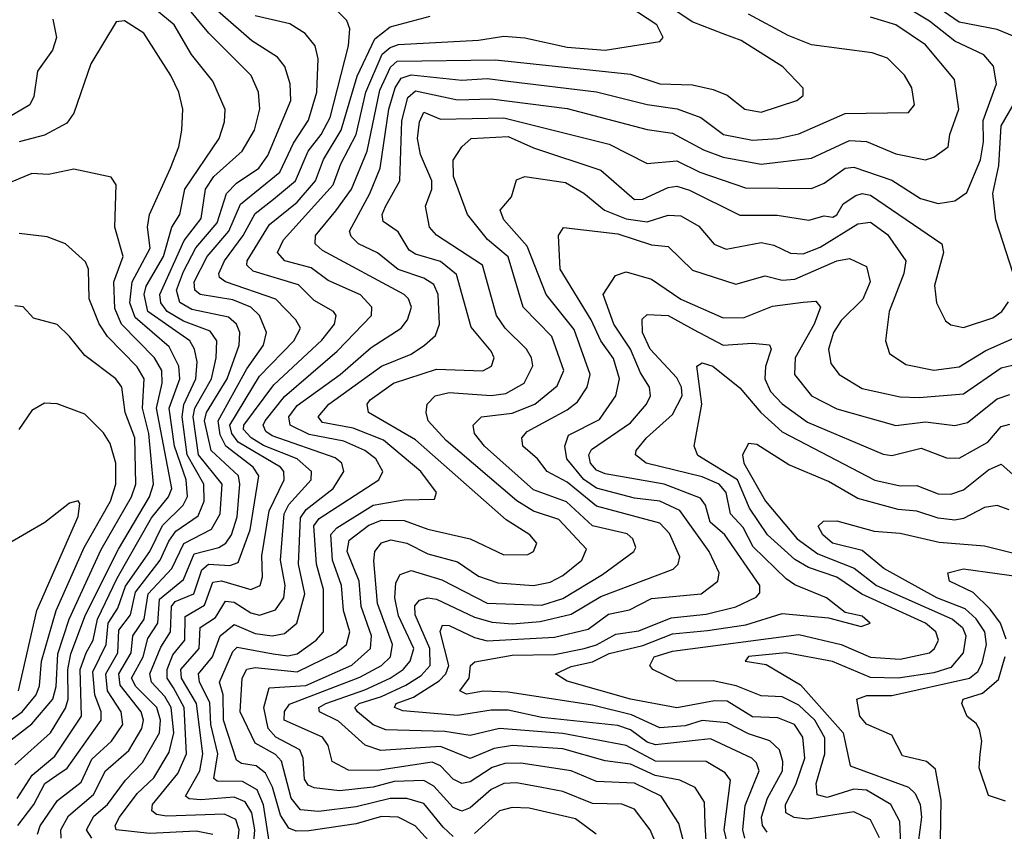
# Model space of a CAD drawing. Extents: x 1308313 to 1441400, y 959662 to 1036319.
# Tile 116 of 256: x 1371836 to 1374172, y 984671 to 986597. Entities that reach past the tile are written whole.
import ezdxf

# ---------------------------------------------------------------- set-up
doc = ezdxf.new("R2010")
doc.units = 0

msp = doc.modelspace()

# ---------------------------------------------------------------- linework, layer by layer
at = {"layer": '0CON10XD'}
for points in [[(1371878.8, 984665), (1371885, 984684.3), (1371925.8, 984744.2), (1371982.1, 984787.9), (1372007.8, 984842.2), (1372054.6, 984885.4), (1372081.2, 984925), (1372077.3, 984955), (1372044.4, 985004.4), (1372040.9, 985045), (1372069.1, 985095), (1372071.7, 985148.3), (1372099.3, 985185), (1372111.2, 985238.8), (1372169.6, 985315), (1372190.5, 985359.5), (1372206.5, 985383.5), (1372260, 985420), (1372274.3, 985455), (1372273.2, 985495), (1372233.8, 985565), (1372221.6, 985655), (1372225.7, 985684.3), (1372254.5, 985745), (1372257.2, 985785), (1372251.5, 985815), (1372239.7, 985835), (1372140.4, 985905), (1372131.9, 985945), (1372136.8, 985965), (1372177.3, 986035), (1372197, 986105), (1372216.2, 986135), (1372227.8, 986195), (1372310, 986315), (1372322.2, 986355), (1372323.6, 986383.6), (1372295, 986451.2), (1372244.4, 986514.4), (1372202.5, 986585), (1372045.4, 986715.4)], [(1372007.3, 984655), (1371994.8, 984675), (1372012.6, 984707.4), (1372044.6, 984735), (1372087.4, 984792.6), (1372128, 984835), (1372168, 984905), (1372170.6, 984935), (1372161.5, 984965), (1372112, 985015), (1372102, 985035), (1372129.2, 985085), (1372140.8, 985129.2), (1372164.2, 985165), (1372168.1, 985221.9), (1372225, 985269.2), (1372250.5, 985329.5), (1372308.9, 985345), (1372325.3, 985354.7), (1372338.6, 985375), (1372352.4, 985417.6), (1372358.9, 985495), (1372355.4, 985515), (1372290.5, 985575), (1372275.2, 985645), (1372279.6, 985665), (1372329, 985745), (1372357.4, 985825), (1372358.7, 985855), (1372351, 985875), (1372331.5, 985891.5), (1372245, 985909.5), (1372216, 985926), (1372208.7, 985955), (1372225, 985999.3), (1372253.9, 986056.1), (1372304.9, 986115), (1372327.1, 986185), (1372351, 986209), (1372403.5, 986245), (1372425.3, 986274.7), (1372480, 986405), (1372478.4, 986445), (1372465.7, 986485.7), (1372448.2, 986508.2), (1372386.9, 986546.9), (1372243.1, 986673.1)], [(1372437.6, 985092.4), (1372472.3, 985087.7), (1372495, 985092.4), (1372539.8, 985125), (1372557, 985145), (1372557.2, 985245), (1372540.8, 985305), (1372534.2, 985395.8), (1372546.8, 985413.2), (1372688.2, 985505), (1372698.1, 985525), (1372681.2, 985555), (1372655, 985574.9), (1372605, 985596.7), (1372523.2, 985613.2), (1372478.4, 985635), (1372474.9, 985655), (1372495, 985681.6), (1372596.6, 985755), (1372670.6, 985819.4), (1372741.1, 985865), (1372756.5, 985885), (1372765.6, 985915), (1372759, 985935), (1372748.4, 985945), (1372555, 986049.7), (1372537.5, 986065), (1372538.5, 986085), (1372586.1, 986143.9), (1372623.2, 986195), (1372661, 986285), (1372690.5, 986429.5), (1372715.7, 986484.3), (1372731.6, 986498.4), (1372965, 986501.6), (1373285, 986467.4), (1373355, 986445.2), (1373432.6, 986442.6), (1373481.7, 986431.7), (1373515, 986418.2), (1373556.5, 986385), (1373595, 986377.6), (1373680, 986405), (1373695, 986417.5), (1373694.7, 986434.7), (1373646.7, 986485), (1373548, 986548), (1373505, 986563.2), (1373431.7, 986591.7), (1373315, 986670.8)], [(1371934.6, 984655), (1371933.7, 984675), (1371952.1, 984707.9), (1372011.2, 984758.8), (1372040.1, 984815), (1372095, 984863.5), (1372126.5, 984915), (1372130, 984935), (1372124.7, 984955), (1372075, 985018.3), (1372071.8, 985045), (1372101.1, 985095), (1372105.1, 985135), (1372131.9, 985175), (1372141, 985235), (1372197.4, 985295), (1372225.8, 985354.2), (1372291.6, 985388.4), (1372312, 985425), (1372316.8, 985495), (1372260.6, 985565), (1372247.9, 985655), (1372252.3, 985675), (1372291.6, 985745), (1372302.7, 985795), (1372304, 985835), (1372288.2, 985858.2), (1372225, 985881.9), (1372186.4, 985905), (1372171.3, 985925), (1372169.2, 985945), (1372226.7, 986073.3), (1372266.7, 986125), (1372276.9, 986195), (1372297.1, 986225), (1372364.1, 986285), (1372393.2, 986335), (1372405.9, 986385.9), (1372402.6, 986425), (1372385.7, 986465), (1372285.3, 986565.3), (1372227.3, 986635)], [(1372353.7, 984645), (1372357.1, 984675), (1372349.2, 984699.2), (1372322, 984712), (1372185, 984707.1), (1372161.1, 984711.1), (1372149.7, 984719.7), (1372151.1, 984735), (1372211.8, 984808.2), (1372231.8, 984855), (1372226.8, 984965), (1372201.5, 985011.5), (1372186.5, 985035), (1372186, 985055), (1372199.6, 985090.4), (1372227.9, 985125), (1372228.8, 985181.2), (1372275, 985207.6), (1372295, 985262.7), (1372315, 985265.9), (1372385, 985245.2), (1372406.9, 985255), (1372412.1, 985275), (1372410.9, 985325), (1372428.6, 985431.4), (1372463.8, 985505), (1372462.8, 985525), (1372454.8, 985535), (1372355, 985594.4), (1372339.7, 985615), (1372335.3, 985635), (1372405, 985751.2), (1372487, 985835), (1372502.9, 985865), (1372491.7, 985885), (1372444.3, 985934.3), (1372324.7, 985975), (1372310.4, 985985), (1372308.6, 985995), (1372321.9, 986025), (1372366.4, 986085), (1372395, 986137.6), (1372438.8, 986171.2), (1372490.5, 986215), (1372520.6, 986285), (1372551.7, 986325), (1372572.7, 986365), (1372616.7, 986535), (1372619.5, 986575), (1372612.7, 986595), (1372564.4, 986645)], [(1373135, 986531.6), (1373225, 986524.6), (1373355, 986545.6), (1373362.5, 986555), (1373347.6, 986585), (1373256, 986646)], [(1374249.5, 986535), (1374155, 986573.5), (1374065, 986591.5), (1374001.5, 986635)], [(1372295, 984663.5), (1372255, 984671.5), (1372145, 984665.9), (1372065.2, 984675.2), (1372062.6, 984685), (1372073.2, 984705), (1372115, 984761.2), (1372155, 984798.6), (1372191.1, 984858.9), (1372202.4, 984905), (1372195.9, 984965), (1372181.1, 984991.1), (1372148.9, 985025), (1372145.5, 985045), (1372171.4, 985108.6), (1372194.5, 985145), (1372196.2, 985205), (1372205, 985216.3), (1372249.7, 985235), (1372268.5, 985291.5), (1372284.7, 985305), (1372335, 985302.3), (1372355, 985309), (1372383.4, 985386.6), (1372403.8, 985515), (1372390.4, 985535), (1372325.3, 985585.3), (1372312.3, 985612.3), (1372307.3, 985645), (1372375, 985769), (1372414.6, 985825), (1372421.6, 985855), (1372405.2, 985895), (1372384.7, 985914.7), (1372342.1, 985932.1), (1372264.2, 985945), (1372251.6, 985955), (1372250.7, 985975), (1372281, 986035), (1372332.8, 986095), (1372360.4, 986159.6), (1372453.7, 986235), (1372486.2, 986303.8), (1372521.5, 986358.5), (1372541.6, 986425), (1372544.2, 986504.2), (1372537.5, 986535), (1372513.9, 986563.9), (1372477.4, 986587.4), (1372395, 986606.3)], [(1372841.2, 984681.2), (1372795, 984737.7), (1372755, 984749.6), (1372715, 984749.4), (1372635, 984729.3), (1372545, 984718.1), (1372502.6, 984722.6), (1372480.1, 984750.1), (1372457.8, 984837.8), (1372443.3, 984853.3), (1372395, 984880.8), (1372359.4, 984955), (1372364, 985035), (1372375, 985056), (1372395, 985060.1), (1372495, 985049.5), (1372587.3, 985095), (1372611.9, 985115), (1372619.7, 985145), (1372604.4, 985195), (1372600.1, 985255), (1372578.2, 985315), (1372574.7, 985375.3), (1372588.5, 985391.5), (1372675, 985444.9), (1372747.5, 985457.5), (1372820.6, 985459.4), (1372825.3, 985475), (1372788.1, 985525), (1372699.2, 985599.2), (1372627.9, 985627.9), (1372555, 985641.5), (1372544.8, 985655), (1372569.7, 985685), (1372694.8, 985775), (1372765, 985803.2), (1372796.9, 985825), (1372822.5, 985847.5), (1372832.6, 985875), (1372829.5, 985945), (1372818.5, 985968.5), (1372795, 985983.7), (1372734.4, 986004.4), (1372685, 986043.8), (1372639.8, 986065), (1372622.5, 986082.5), (1372619, 986095), (1372667.1, 986185), (1372691.5, 986245), (1372711.8, 986385), (1372727.2, 986435), (1372741.5, 986458.5), (1372765, 986466), (1372885, 986453.6), (1372945, 986457.6), (1372995, 986451.5), (1373205, 986426.2), (1373325, 986396), (1373395.8, 986385.8), (1373452.5, 986365), (1373506.2, 986325), (1373575, 986311.3), (1373635.1, 986314.9), (1373685, 986326.2), (1373795, 986374.4), (1373945, 986377.1), (1373959.1, 986395), (1373952.5, 986435), (1373935, 986465.5), (1373895, 986506), (1373858.3, 986518.3), (1373715, 986537.7), (1373659.3, 986559.3), (1373565, 986609.8)], [(1373427.1, 984587.1), (1373400.2, 984690.2), (1373358.5, 984755), (1373295, 984785.9), (1373205, 984789.6), (1373145, 984814.9), (1373097.6, 984822.4), (1373025, 984833.4), (1372987.3, 984832.7), (1372957.1, 984822.9), (1372905, 984788.6), (1372885, 984785.2), (1372865, 984794.8), (1372835, 984827), (1372815, 984835.3), (1372685, 984815.7), (1372616.4, 984816.4), (1372577.4, 984837.4), (1372568.3, 984875), (1372554.8, 984895), (1372464.2, 984935), (1372464.7, 984955.3), (1372476.8, 984973.2), (1372643.2, 985036.8), (1372694.8, 985065), (1372716.2, 985085), (1372720.7, 985115), (1372685, 985211.8), (1372676.5, 985313.5), (1372678.9, 985335), (1372695, 985356), (1372717.2, 985362.8), (1372755, 985355.4), (1372805, 985329.9), (1372875, 985310.8), (1372925, 985276.5), (1372970.6, 985260.6), (1373055, 985254.3), (1373095, 985262.2), (1373125, 985278), (1373170.2, 985315), (1373180.8, 985340.8), (1373115, 985411.5), (1373055, 985430.9), (1373015.4, 985455.4), (1372848.3, 985598.3), (1372805.2, 985645), (1372800.3, 985665), (1372803.3, 985685), (1372821.8, 985705), (1372855, 985712.3), (1372955, 985705.1), (1372990, 985710), (1373032.9, 985735), (1373054, 985776), (1373050.9, 985795), (1373038.5, 985815), (1372988, 985865), (1372967.2, 985895), (1372934.4, 986014.4), (1372825, 986086.1), (1372808.7, 986105), (1372799.2, 986155), (1372814, 986195), (1372814.2, 986215), (1372787.2, 986277.2), (1372779.9, 986315), (1372785.2, 986355), (1372795, 986377.4), (1372835, 986361.4), (1372985, 986364.2), (1373235, 986301.7), (1373325, 986255.7), (1373395, 986262.2), (1373450, 986235), (1373558, 986198), (1373715, 986196.8), (1373745, 986209), (1373795, 986244.5), (1373815, 986247.5), (1373905, 986216.5), (1373973, 986173), (1374015, 986161.3), (1374055, 986167.4), (1374083.2, 986186.8), (1374115.8, 986264.2), (1374123.1, 986306.9), (1374121.9, 986358.1), (1374153.3, 986445), (1374146.6, 986486.6), (1374123.3, 986513.3), (1374055, 986545.7), (1373995, 986593.5), (1373955, 986616.9)], [(1371915, 986598.6), (1371923.8, 986555), (1371914.2, 986525), (1371878.6, 986475), (1371869.8, 986415), (1371860.3, 986395), (1371795, 986355.9)], [(1371832.2, 984685), (1371870.1, 984735), (1371895.7, 984785), (1371924.8, 984804.8), (1371949, 984821), (1372029.9, 984935), (1372029.9, 984955), (1372014.8, 984995), (1372010.3, 985049.7), (1372041.8, 985115), (1372046.6, 985165), (1372069.2, 985200.8), (1372087.2, 985252.8), (1372145.1, 985334.9), (1372175, 985397.1), (1372224.1, 985445), (1372234.6, 985465.4), (1372231.7, 985505), (1372203.5, 985585), (1372191.3, 985675), (1372216.1, 985745), (1372213.9, 985775), (1372191, 985821), (1372110.7, 985890.7), (1372097.7, 985925), (1372103.3, 985975), (1372146.2, 986055), (1372139.8, 986105), (1372144.1, 986135), (1372194.4, 986245), (1372213.9, 986295), (1372221.2, 986335), (1372223.7, 986385), (1372213.8, 986425), (1372195.2, 986465), (1372130.7, 986565), (1372085, 986594.6), (1372065, 986592.2), (1372005, 986492), (1371964.7, 986375), (1371948.3, 986351.7), (1371895, 986322.9), (1371835, 986306.9)], [(1372390.9, 984635), (1372394.4, 984675), (1372387.5, 984715), (1372371.3, 984741.3), (1372345, 984752.5), (1372266.1, 984746.1), (1372238.3, 984748.3), (1372229.5, 984755), (1372263.4, 984815), (1372270.6, 984855), (1372256, 984975), (1372220.3, 985035), (1372219, 985055), (1372261.9, 985105), (1372264.8, 985155.2), (1372301, 985179), (1372325, 985217.4), (1372345, 985215.1), (1372385, 985189.8), (1372405.4, 985184.6), (1372443.1, 985196.9), (1372462.7, 985225), (1372466, 985255), (1372455.1, 985315), (1372464.2, 985425), (1372475, 985447), (1372527.8, 985505), (1372528.8, 985525), (1372494.8, 985555), (1372415, 985587), (1372385.9, 985605), (1372367, 985625), (1372368.4, 985635), (1372439.2, 985730.8), (1372553.1, 985836.9), (1372583.4, 985875), (1372587, 985895), (1372580.8, 985905), (1372535, 985930.7), (1372497.7, 985967.7), (1372390, 986000), (1372375.6, 986015), (1372375.8, 986025), (1372428.7, 986111.3), (1372495, 986163.8), (1372538.4, 986215), (1372557, 986265), (1372599, 986335), (1372637.1, 986462.9), (1372678.7, 986551.3), (1372715, 986580), (1372810, 986605)], [(1372805, 985388), (1372905, 985365.2), (1372985, 985327.3), (1373042.1, 985327.9), (1373055.6, 985335), (1373063.5, 985355), (1373046.2, 985375), (1372990.7, 985410.7), (1372775, 985599.9), (1372664, 985665), (1372660.7, 985685), (1372668.2, 985695), (1372723.3, 985735), (1372825, 985767.9), (1372935, 985763.7), (1372955.3, 985775), (1372961.8, 985795), (1372955, 985810.8), (1372907.3, 985867.3), (1372872.7, 985992.7), (1372835, 986023.6), (1372775, 986041), (1372760.6, 986050.6), (1372734, 986094), (1372698.4, 986118.4), (1372696.2, 986135), (1372704.1, 986154.1), (1372738.6, 986215), (1372743, 986357), (1372757.3, 986412.7), (1372775, 986428.3), (1372875, 986407.1), (1372955, 986409.5), (1373135, 986386.4), (1373325, 986336.5), (1373385, 986327.8), (1373458.5, 986288.5), (1373505, 986271), (1373595, 986254), (1373715, 986268.6), (1373805, 986310.2), (1373845, 986308), (1373915, 986278.8), (1373985, 986264.3), (1374005, 986270.8), (1374039.2, 986295), (1374043, 986325), (1374064.1, 986385), (1374053.8, 986455), (1373985, 986537.7), (1373915, 986584.5), (1373855, 986603.2)], [(1372432.2, 984622.2), (1372414.5, 984734.5), (1372399.8, 984769.8), (1372365, 984789.9), (1372305, 984790.7), (1372296.7, 984796.7), (1372306.8, 984855), (1372290.2, 984925), (1372287.2, 984977.2), (1372263.1, 985025), (1372260.7, 985045), (1372293.8, 985085), (1372311.7, 985135), (1372345, 985162.3), (1372395, 985141.1), (1372435, 985135.1), (1372465, 985140.5), (1372494, 985165), (1372512.9, 985235), (1372497.9, 985305), (1372502.5, 985415), (1372515.7, 985435), (1372579.8, 985485), (1372605.2, 985525), (1372600.4, 985545), (1372585, 985557.4), (1372435, 985610.1), (1372420.2, 985620.2), (1372414.4, 985635), (1372418.8, 985645), (1372465, 985703.3), (1372589.3, 985810.7), (1372671, 985895), (1372672, 985915), (1372645, 985944.1), (1372568, 985978), (1372528, 986008), (1372465.1, 986025.1), (1372447.7, 986045), (1372462.5, 986075), (1372580.2, 986205), (1372598.2, 986255), (1372634.3, 986325), (1372657.2, 986425), (1372696.6, 986515), (1372715, 986531.4), (1372735, 986538.2), (1372925, 986548.6), (1372985, 986557.6), (1373035, 986554.3), (1373135, 986531.6)], [(1374193.1, 985995), (1374152.4, 986122.4), (1374145.1, 986185), (1374158.9, 986251.1), (1374164.5, 986345), (1374205, 986414.5)], [(1373465.6, 984635), (1373462.2, 984687.8), (1373460.9, 984740.9), (1373438.8, 984775), (1373402.8, 984792.8), (1373344.1, 984804.1), (1373285, 984831.1), (1373225, 984839), (1373125, 984867), (1373005.1, 984874.9), (1372962.3, 984867.7), (1372905, 984844.3), (1372835, 984872.5), (1372693.5, 984863.5), (1372656.1, 984876.1), (1372592.9, 984932.9), (1372547.7, 984955), (1372545.9, 984965), (1372562.5, 984975), (1372655, 985006.9), (1372715.2, 985035), (1372745.8, 985055), (1372762.9, 985075), (1372771.2, 985105), (1372735, 985182.6), (1372726.5, 985225), (1372728.8, 985261.2), (1372739.3, 985280.7), (1372765, 985290.3), (1372837.7, 985267.7), (1372945, 985212.7), (1373075, 985207.7), (1373125, 985223.9), (1373218.9, 985281.1), (1373293.2, 985335), (1373298.4, 985345), (1373291.3, 985365), (1373277.3, 985377.3), (1373195, 985396.5), (1373133.2, 985453.2), (1373055, 985481.4), (1372938.7, 985585), (1372915.4, 985615), (1372912.3, 985635), (1372932.3, 985655), (1373005, 985663.3), (1373058.4, 985685), (1373111.3, 985728.7), (1373127.4, 985765), (1373098.4, 985845), (1373030.8, 985915), (1372995, 986034.2), (1372945.9, 986075.9), (1372898.7, 986135), (1372865.5, 986225), (1372865, 986263.8), (1372885.2, 986295), (1372907.1, 986315), (1372995, 986320), (1373055, 986292.9), (1373215, 986240.2), (1373295, 986170.7), (1373315, 986171), (1373375, 986199), (1373395, 986201.8), (1373425, 986192.6), (1373545, 986133), (1373633.5, 986133.5), (1373708.7, 986121.3), (1373745, 986131.4), (1373765, 986128.4), (1373775, 986133.8), (1373790.2, 986159.8), (1373820.2, 986179.8), (1373835, 986184.8), (1373855, 986180.7), (1374023.9, 986065), (1374027.9, 986045), (1374006.5, 985966.5), (1374011.1, 985925), (1374032.6, 985882.6), (1374045, 985873.1), (1374075, 985867.1), (1374145, 985889.5), (1374166, 985905), (1374182.2, 985927.8)], [(1371830.4, 984749.6), (1371866.2, 984805), (1371920, 984850), (1371982.7, 984945), (1371979.8, 985055), (1371994.3, 985095), (1372011.1, 985125), (1372021.1, 985175), (1372068, 985272), (1372149.4, 985415), (1372189.2, 985465), (1372197, 985485), (1372160.6, 985675), (1372174.7, 985735), (1372173.9, 985765), (1372156, 985795), (1372078, 985875), (1372061.8, 985911.8), (1372059.8, 985975), (1372081.6, 986035), (1372061.9, 986105), (1372065.4, 986205.4), (1372053.2, 986223.2), (1371965, 986242.3), (1371905, 986229.4), (1371865, 986232), (1371745, 986181.9)], [(1373519.2, 984625), (1373507.8, 984675), (1373522.9, 984792.9), (1373510.3, 984810.3), (1373465, 984837.3), (1373345, 984838.1), (1373275, 984874.7), (1373125, 984903.7), (1372975, 984915.1), (1372905, 984899), (1372845, 984908.1), (1372705, 984912.1), (1372675, 984923.8), (1372637.8, 984955), (1372631.5, 984965), (1372641.6, 984975), (1372695, 984991.2), (1372752.2, 985017.8), (1372788.9, 985041.1), (1372810.3, 985065), (1372809.7, 985105), (1372774.6, 985185.4), (1372773.9, 985206.1), (1372785, 985220), (1372804.6, 985225.4), (1372825, 985221.9), (1372915, 985179.1), (1372957.5, 985167.5), (1373005, 985163.4), (1373071.1, 985168.9), (1373145, 985186.4), (1373215, 985228.3), (1373386.5, 985293.5), (1373398.2, 985305), (1373402.4, 985322.4), (1373378, 985378), (1373355, 985402.9), (1373205, 985442.6), (1373135, 985499.4), (1373087.6, 985525), (1373065.1, 985555.1), (1373030.3, 985585), (1373027.9, 985605), (1373040.2, 985619.8), (1373135, 985671.2), (1373159.5, 985690.5), (1373182.9, 985725), (1373189.8, 985755), (1373151.6, 985861.6), (1373085.3, 985945.3), (1373040, 986060), (1372985, 986122.5), (1372976.2, 986145), (1373003.3, 986176.7), (1373015, 986217.1), (1373034.7, 986225.3), (1373131.1, 986211.1), (1373175, 986185.2), (1373223.8, 986145), (1373275, 986124.5), (1373325, 986117.5), (1373375, 986132.9), (1373405, 986131.7), (1373447.2, 986107.2), (1373484.2, 986064.2), (1373512.5, 986052.5), (1373595, 986068.6), (1373625, 986062), (1373665, 986043.2), (1373695, 986041.2), (1373735, 986057.2), (1373825, 986112.6), (1373855, 986116.6), (1373895, 986087.2), (1373938.5, 986025), (1373933.4, 985995), (1373899, 985905), (1373890, 985835), (1373900, 985805), (1373938.7, 985778.7), (1374005.2, 985765.2), (1374065, 985773.8), (1374128.1, 985811.9), (1374224.9, 985855.1)], [(1373556.4, 984655), (1373552.1, 984675), (1373557.4, 984732.6), (1373590.3, 984815), (1373584.2, 984834.2), (1373573.3, 984845), (1373475, 984890.5), (1373345, 984876.5), (1373325, 984883.2), (1373285, 984912.5), (1373255, 984922.4), (1373075, 984941.6), (1372995, 984958.7), (1372955, 984959), (1372875, 984945.9), (1372745, 984957.1), (1372725.8, 984965), (1372729.2, 984975), (1372770.7, 984989.3), (1372831.5, 985028.5), (1372847.2, 985045), (1372854.7, 985065), (1372834.2, 985145.8), (1372839.2, 985160.8), (1372855, 985160.1), (1372915, 985131.2), (1372945, 985123.3), (1373105, 985131.8), (1373185, 985150.8), (1373233.3, 985186.7), (1373283, 985197), (1373335, 985223.9), (1373453.3, 985235), (1373492.8, 985265), (1373495.8, 985285), (1373472.1, 985335), (1373402.3, 985432.3), (1373355, 985455.1), (1373295, 985462.2), (1373205, 985485.7), (1373175, 985506.4), (1373134.6, 985555), (1373129.9, 985585), (1373138.4, 985611.6), (1373211.6, 985648.4), (1373250.4, 985705), (1373259.2, 985745), (1373245, 985793.5), (1373215, 985834.8), (1373191.7, 985885), (1373118.9, 986005), (1373114.7, 986085), (1373126.4, 986103.6), (1373255, 986088.6), (1373335, 986062.8), (1373375, 986058.9), (1373432.5, 986002.5), (1373535, 985969.5), (1373605, 985989.2), (1373645, 985979.4), (1373675, 985981.6), (1373775, 986025.2), (1373805, 986030.2), (1373845, 986011.1), (1373853.8, 985975), (1373836.3, 985933.7), (1373785, 985883.3), (1373767.1, 985855), (1373754.8, 985815), (1373761, 985781), (1373780.4, 985755), (1373835, 985722), (1373925, 985702.1), (1373970.4, 985700.4), (1374075, 985709.7), (1374165, 985771.1), (1374205, 985780.3)], [(1371825, 984828.8), (1371909.8, 984905), (1371945, 984963.5), (1371951.7, 984985), (1371951, 985055), (1371957.8, 985092.2), (1371992.5, 985185), (1372071.1, 985341.1), (1372144.1, 985465), (1372153.8, 985495), (1372142.5, 985615), (1372127.4, 985675), (1372131.4, 985745), (1372115, 985773.6), (1372045.1, 985845.1), (1372025.1, 985875.1), (1372001.3, 985935), (1372000, 986005), (1371992.4, 986022.4), (1371945, 986065.4), (1371901.7, 986081.7), (1371835, 986089.6)], [(1373609.7, 984669.7), (1373598.9, 984685), (1373596.3, 984705), (1373610.2, 984750.2), (1373645.6, 984815), (1373646.8, 984836.8), (1373639.1, 984865), (1373616.2, 984886.2), (1373565, 984903), (1373515, 984928.6), (1373455, 984934.3), (1373415, 984922), (1373355, 984916.7), (1373287.9, 984947.9), (1373195, 984970.8), (1372995, 985001.9), (1372936.4, 985003.6), (1372896.6, 984996.6), (1372880.8, 985005), (1372902.7, 985035), (1372905.9, 985065), (1372916.1, 985073.9), (1373005, 985089), (1373105, 985091.2), (1373175.5, 985105), (1373205, 985114), (1373250.6, 985139.4), (1373305, 985147.3), (1373382.1, 985177.9), (1373465, 985186.4), (1373535, 985204.3), (1373583.2, 985226.8), (1373592.5, 985237.5), (1373592.3, 985255), (1373509.3, 985375), (1373474.5, 985405), (1373463.1, 985445), (1373451.5, 985461.5), (1373365, 985494.9), (1373225, 985519.5), (1373205, 985528.4), (1373190.2, 985545), (1373186.2, 985565), (1373192.8, 985577.2), (1373285, 985640.8), (1373323.5, 985685), (1373332.7, 985705), (1373330.8, 985725), (1373308.8, 985758.8), (1373285.6, 985815), (1373245.7, 985875), (1373220.5, 985945), (1373250.1, 985989.9), (1373275, 985999.1), (1373335, 985981.3), (1373405, 985933.8), (1373505, 985890), (1373555, 985890.7), (1373622.4, 985917.6), (1373695, 985926.7), (1373725, 985929.1), (1373736.1, 985915), (1373721.2, 985875), (1373675.7, 985795), (1373674.4, 985755), (1373714.7, 985704.7), (1373775, 985673.5), (1373915, 985634.2), (1373985, 985643.1), (1374055, 985634.4), (1374085, 985641.5), (1374155, 985697.6), (1374185, 985707.4)], [(1371799.1, 984875), (1371865, 984926.2), (1371915.2, 984984.8), (1371922.8, 985015), (1371927.3, 985092.7), (1371953.6, 985175), (1372029.9, 985340.1), (1372102, 985465), (1372111.8, 985495), (1372109.7, 985605), (1372087, 985665), (1372078.4, 985725), (1372064.7, 985745), (1371990.6, 985800.6), (1371954.6, 985845), (1371925, 985873.6), (1371869.1, 985889.1), (1371845, 985916), (1371825, 985918)], [(1373876.3, 984656.3), (1373855, 984698.6), (1373815, 984717.9), (1373705, 984700.5), (1373674, 984704), (1373654, 984715), (1373652.9, 984735), (1373677.9, 984782.1), (1373698.8, 984845), (1373693.9, 984895), (1373674.5, 984924.5), (1373635, 984940.3), (1373575, 984942.7), (1373515, 984980.1), (1373485, 984981.2), (1373395, 984964.3), (1373285, 984985.1), (1373135, 985027.3), (1373107.5, 985045), (1373145, 985062.5), (1373195, 985073.8), (1373235, 985093.6), (1373315, 985112.6), (1373385, 985140.3), (1373468.1, 985148.1), (1373558.6, 985161.4), (1373645, 985188.4), (1373755, 985178.3), (1373832.7, 985157.3), (1373854.3, 985165), (1373835, 985182.2), (1373795, 985190.4), (1373750.4, 985225), (1373675, 985256.4), (1373655, 985270.3), (1373576.6, 985346.6), (1373552.5, 985392.5), (1373522.6, 985425), (1373512.7, 985475), (1373495.5, 985495), (1373455, 985512.8), (1373322.2, 985545), (1373297.3, 985565), (1373298.8, 985575), (1373323.4, 985605), (1373385, 985660.2), (1373408.1, 985705), (1373406.3, 985725), (1373395, 985747.5), (1373332.4, 985815), (1373314.1, 985855), (1373313.2, 985886.8), (1373325, 985897.4), (1373375, 985894.9), (1373435, 985862.1), (1373505.2, 985824.8), (1373575, 985829.3), (1373615.3, 985825.3), (1373618.7, 985815), (1373605.4, 985774.6), (1373604.2, 985745), (1373617.4, 985715), (1373645, 985685.6), (1373705, 985641.9), (1373885, 985566.5), (1373905, 985562.8), (1373975, 985580.2), (1374035, 985557.7), (1374065, 985556.4), (1374133.4, 985595), (1374165, 985632.2), (1374185, 985637.5)], [(1373928.7, 984585), (1373924.5, 984695), (1373902.7, 984735), (1373845, 984768.8), (1373815, 984771.6), (1373751.8, 984751.8), (1373727.8, 984757.8), (1373725.5, 984785), (1373746, 984855), (1373746.6, 984893.4), (1373722.3, 984935), (1373685, 984970.7), (1373645, 984990.5), (1373595, 984992.8), (1373536.4, 985016.4), (1373481.7, 985028.3), (1373395, 985027.4), (1373338.1, 985055), (1373331.2, 985065), (1373341.9, 985085), (1373385, 985098.9), (1373685, 985138), (1373785, 985114.4), (1373855, 985084.6), (1373925, 985079.6), (1373994.6, 985095), (1374006.8, 985105), (1374016.1, 985125), (1374009.5, 985145), (1373985.1, 985165.1), (1373834.1, 985234.1), (1373775, 985274.6), (1373707.6, 985297.6), (1373675, 985316.2), (1373610, 985375), (1373567.8, 985437.8), (1373539.1, 985505), (1373445, 985563.3), (1373436.7, 985585), (1373454.9, 985685.1), (1373442.4, 985775), (1373455, 985782.9), (1373480.4, 985775), (1373545, 985723.3), (1373594.9, 985664.9), (1373645, 985619.1), (1373865, 985504.6), (1373925, 985490.7), (1373965, 985491.8), (1374015, 985472.1), (1374045, 985471.7), (1374075, 985481.9), (1374135, 985529.4), (1374165, 985542.3), (1374205.9, 985505.9)], [(1371768.3, 984901.7), (1371842.1, 984955), (1371875.9, 984995), (1371883.7, 985016.3), (1371888.5, 985075), (1371922.8, 985195), (1371989.7, 985345), (1372052, 985455), (1372064.6, 985495), (1372064.5, 985545), (1372051.2, 985591.2), (1372035, 985616.8), (1371991.3, 985661.3), (1371925, 985685.5), (1371895, 985686.9), (1371865, 985670), (1371834.6, 985625)], [(1374183.9, 985433.9), (1374155, 985444.2), (1374125, 985439.8), (1374075, 985413.8), (1374055, 985410), (1374015, 985414.3), (1373965, 985430.9), (1373920, 985435), (1373825, 985461.1), (1373755, 985501.5), (1373661.1, 985541.1), (1373585, 985589.1), (1373565, 985591.4), (1373550.7, 985565), (1373554.3, 985545), (1373605.4, 985455), (1373680.6, 985365), (1373730.1, 985330.1), (1373815.7, 985295.7), (1373869.2, 985255), (1374049.3, 985175), (1374072.8, 985155), (1374080.6, 985135), (1374074.5, 985095), (1374045, 985060), (1374005, 985047.2), (1373920, 985035), (1373855, 985036.7), (1373764.5, 985074.5), (1373654.9, 985095.1), (1373565, 985086.3), (1373557.5, 985075), (1373607.1, 985067.1), (1373688.7, 985018.7), (1373789.9, 984905), (1373806.6, 984826.6), (1373945, 984775.9), (1373960.9, 984760.9), (1373972.4, 984735), (1373975.8, 984705), (1373967.6, 984645)], [(1371833.8, 985005), (1371876.8, 985195), (1371975, 985418), (1371979.4, 985449.4), (1371975, 985455.8), (1371955, 985450), (1371896, 985404), (1371765, 985328.5)], [(1373353.3, 984625), (1373331.9, 984675), (1373295, 984724.2), (1373265, 984735.8), (1373195, 984737.6), (1373125, 984765.7), (1373075, 984775.1), (1373015, 984786.8), (1372985, 984784.9), (1372955, 984770.3), (1372905, 984727.3), (1372885, 984719.5), (1372865, 984727.8), (1372818.9, 984778.9), (1372795, 984791.8), (1372725, 984789.4), (1372675, 984776.2), (1372595, 984767.8), (1372535, 984774.8), (1372521.1, 984781.1), (1372511.7, 984795), (1372508.8, 984845), (1372500.9, 984865), (1372443.8, 984895), (1372425.7, 984915), (1372415.7, 984965), (1372428, 985012), (1372515, 985017.6), (1372624.2, 985065.8), (1372668.6, 985105), (1372670.9, 985135), (1372646.3, 985205), (1372641.9, 985265), (1372612.9, 985335), (1372617.9, 985362.1), (1372665, 985398), (1372695, 985409.6), (1372748.7, 985408.7), (1372805, 985388)], [(1374021.1, 984651.1), (1374022.5, 984745), (1374008.6, 984818.6), (1373987.4, 984837.4), (1373930.7, 984850.7), (1373905, 984899.5), (1373845, 984925.5), (1373829.1, 984945), (1373822.5, 984985), (1373846.2, 984993.8), (1373905, 984994), (1374089.3, 985035), (1374109.1, 985050.9), (1374119.4, 985070.6), (1374129.8, 985115), (1374125.6, 985145), (1374105.5, 985175.5), (1374079.2, 985199.2), (1374012.3, 985225), (1373886.4, 985295), (1373835, 985337.9), (1373764.2, 985355), (1373742, 985375), (1373730.8, 985395), (1373742.9, 985407.1), (1373775, 985408.1), (1373863.6, 985383.6), (1373925, 985378.9), (1374017.7, 985357.7), (1374125, 985348.9), (1374195, 985331.5)], [(1374176.9, 985126.9), (1374163.3, 985165), (1374138.8, 985198.8), (1374097.9, 985237.9), (1374042.2, 985265), (1374038.1, 985285), (1374075, 985294.3), (1374235, 985271.7)], [(1372845, 984607.1), (1372774.2, 984684.2), (1372734.6, 984704.6), (1372695, 984706.5), (1372635, 984688.9), (1372522.6, 984672.6), (1372492, 984672), (1372475, 984678.8), (1372455, 984710), (1372436, 984776), (1372419.5, 984809.5), (1372397.1, 984827.1), (1372362.3, 984832.3), (1372350.6, 984840.6), (1372320.1, 984935), (1372319.5, 984995), (1372310.1, 985025), (1372342.2, 985097.8), (1372352, 985108), (1372437.6, 985092.4)], [(1374175, 984743.3), (1374135, 984756.7), (1374112.3, 984822.3), (1374114.6, 984854.6), (1374119.1, 984885), (1374112.9, 984912.9), (1374105, 984927.1), (1374083.7, 984943.7), (1374071.4, 984975), (1374074.3, 984985), (1374120.5, 984999.5), (1374158.6, 985031.4), (1374174, 985086)], [(1373203.9, 984665), (1373155, 984700.7), (1373045, 984726.1), (1373005, 984727.8), (1372975, 984720.3), (1372915, 984665.9)], [(1372865, 984659.3), (1372841.2, 984681.2)]]:
    msp.add_lwpolyline(points, dxfattribs=at)

doc.saveas('drawing.dxf')
